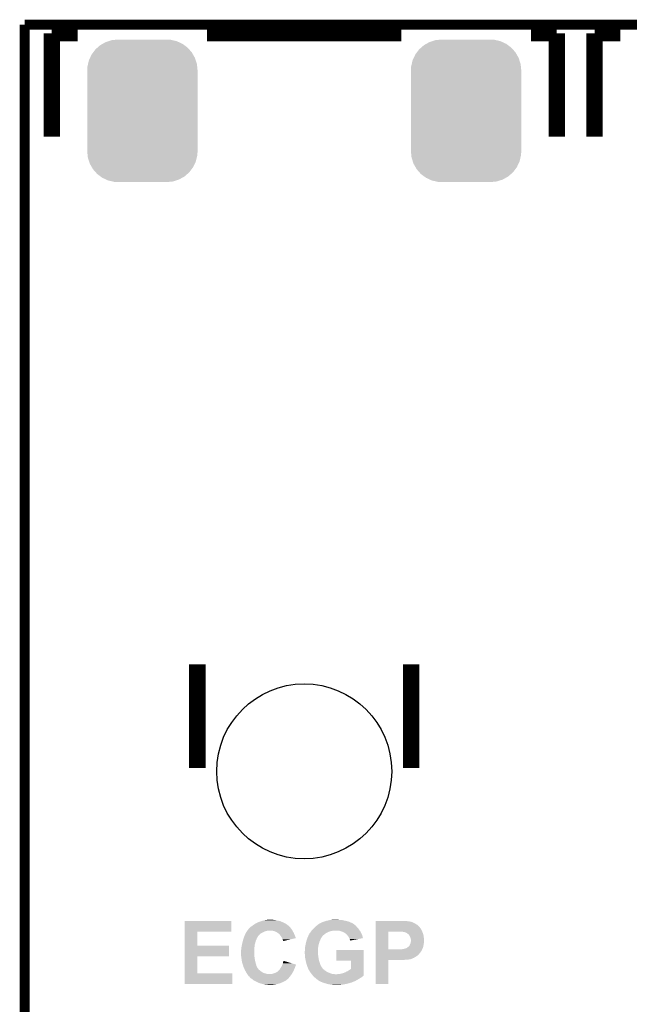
# Model space of a CAD drawing. Extents: x -1.3 to 24.2, y -3.9 to 56.
# Tile 43 of 45: x -1.3 to 8.1, y 40.8 to 56. Entities that reach past the tile are written whole.
import ezdxf

# ---------------------------------------------------------------- set-up
doc = ezdxf.new("R2010")
doc.units = 0
doc.layers.get('0').update_dxf_attribs({"linetype": 'CONTINUOUS'})
for name, color, linetype in [('LIFE_METRICS_CLICK_V101_GKO', 9, 'CONTINUOUS'), ('LIFE_METRICS_CLICK_V101_GTO', 11, 'CONTINUOUS'), ('LIFE_METRICS_CLICK_V101_GTS', 8, 'CONTINUOUS')]:
    doc.layers.add(name, color=color, linetype=linetype)

# ---------------------------------------------------------------- blocks, each defined once
blk = doc.blocks.new('CUSTOM_68')
for points in [[(-0.566036, 1.061498), (-0.522692, 1.075254), (0.560308, 1.061498), (0.530642, 1.075254)], [(-0.522692, 1.075254), (-0.472394, 1.091216), (0.530642, 1.075254), (0.461714, 1.091216)], [(-0.472394, 1.091216), (-0.411, 1.097418), (0.461714, 1.091216), (0.434932, 1.097418)], [(-0.411, 1.097418), (-0.37465, 1.10109), (0.434932, 1.097418), (0.37465, 1.10109)], [(-0.760532, 0.90154), (-0.725406, 0.948372), (0.76354, 0.90154), (0.722194, 0.948372)], [(-0.725406, 0.948372), (-0.694872, 0.975186), (0.722194, 0.948372), (0.698518, 0.975186)], [(-0.694872, 0.975186), (-0.651586, 1.013198), (0.698518, 0.975186), (0.647556, 1.013198)], [(-0.651586, 1.013198), (-0.614876, 1.033924), (0.647556, 1.013198), (0.619768, 1.033924)], [(-0.614876, 1.033924), (-0.566036, 1.061498), (0.619768, 1.033924), (0.560308, 1.061498)], [(-0.839564, 0.722558), (-0.825922, 0.780762), (0.842036, 0.722558), (0.823392, 0.780762)], [(-0.825922, 0.780762), (-0.809412, 0.816118), (0.823392, 0.780762), (0.812066, 0.816118)], [(-0.809412, 0.816118), (-0.784354, 0.869778), (0.812066, 0.816118), (0.781584, 0.869778)], [(-0.784354, 0.869778), (-0.760532, 0.90154), (0.781584, 0.869778), (0.76354, 0.90154)], [(-0.85217, 0.62484), (-0.84834, 0.685112), (0.85217, 0.62484), (0.84592, 0.685112)], [(-0.85217, -0.62484), (-0.85217, 0.62484), (0.85217, -0.62484), (0.85217, 0.62484)], [(-0.84834, 0.685112), (-0.839564, 0.722558), (0.84592, 0.685112), (0.842036, 0.722558)], [(-0.845918, -0.685112), (-0.85217, -0.62484), (0.84834, -0.685112), (0.85217, -0.62484)], [(-0.842036, -0.722558), (-0.845918, -0.685112), (0.839562, -0.722558), (0.84834, -0.685112)], [(-0.82339, -0.780762), (-0.842036, -0.722558), (0.825922, -0.780762), (0.839562, -0.722558)], [(-0.812066, -0.816118), (-0.82339, -0.780762), (0.80941, -0.816118), (0.825922, -0.780762)], [(-0.781582, -0.869778), (-0.812066, -0.816118), (0.784354, -0.869778), (0.80941, -0.816118)], [(-0.76354, -0.90154), (-0.781582, -0.869778), (0.76053, -0.90154), (0.784354, -0.869778)], [(-0.722192, -0.948372), (-0.76354, -0.90154), (0.725406, -0.948372), (0.76053, -0.90154)], [(-0.698518, -0.975186), (-0.722192, -0.948372), (0.69487, -0.975186), (0.725406, -0.948372)], [(-0.647554, -1.013198), (-0.698518, -0.975186), (0.651586, -1.013198), (0.69487, -0.975186)], [(-0.619768, -1.033924), (-0.647554, -1.013198), (0.614874, -1.033924), (0.651586, -1.013198)], [(-0.560306, -1.061498), (-0.619768, -1.033924), (0.566036, -1.061498), (0.614874, -1.033924)], [(-0.530642, -1.075254), (-0.560306, -1.061498), (0.52269, -1.075254), (0.566036, -1.061498)], [(-0.461712, -1.091216), (-0.530642, -1.075254), (0.472394, -1.091216), (0.52269, -1.075254)], [(-0.434932, -1.097418), (-0.461712, -1.091216), (0.410998, -1.097418), (0.472394, -1.091216)], [(-0.37465, -1.10109), (-0.434932, -1.097418), (0.37465, -1.10109), (0.410998, -1.097418)]]:
    blk.add_solid(points)
blk = doc.blocks.new('ROUND_69')
blk.add_circle((0, 0), 1.351)

msp = doc.modelspace()

# ---------------------------------------------------------------- linework, layer by layer
at = {"layer": 'LIFE_METRICS_CLICK_V101_GKO', "const_width": 0.1524}
for points in [[(-1.27, 55.88), (24.13, 55.88)], [(-1.27, -3.81), (-1.27, 55.88)]]:
    msp.add_lwpolyline(points, dxfattribs=at)
at = {"layer": 'LIFE_METRICS_CLICK_V101_GTO', "const_width": 0.254}
for points in [[(-0.8509, 55.74792), (-0.45212, 55.74792)], [(-0.8509, 54.14772), (-0.8509, 55.74792)], [(1.54686, 55.74792), (4.54914, 55.74792)], [(6.54812, 55.74792), (6.9469, 55.74792)], [(6.9469, 54.14772), (6.9469, 55.74792)], [(7.5311, 55.74792), (7.92988, 55.74792)], [(7.5311, 54.14772), (7.5311, 55.74792)], [(1.397, 44.3992), (1.397, 45.9994)], [(4.699, 44.3992), (4.699, 45.9994)]]:
    msp.add_lwpolyline(points, dxfattribs=at)
at = {"layer": 'LIFE_METRICS_CLICK_V101_GTO'}
for points in [[(1.198898, 41.87444), (1.1989, 42.039518), (1.920218, 41.87444), (1.92024, 42.039518)], [(1.1989, 42.039518), (1.198902, 42.03954), (1.92024, 42.039518), (1.198902, 42.03954)], [(2.2479, 41.96588), (2.255012, 41.97096), (2.80235, 41.96588), (2.796542, 41.97096)], [(2.255012, 41.97096), (2.26568, 41.97858), (2.796542, 41.97096), (2.785656, 41.97858)], [(2.26568, 41.97858), (2.281938, 41.98874), (2.785656, 41.97858), (2.771138, 41.98874)], [(2.281938, 41.98874), (2.286, 41.991278), (2.771138, 41.98874), (2.767078, 41.991278)], [(2.286, 41.991278), (2.30429, 42.00144), (2.767078, 41.991278), (2.750818, 42.00144)], [(2.30429, 42.00144), (2.32715, 42.01414), (2.750818, 42.00144), (2.72542, 42.01414)], [(2.32715, 42.01414), (2.331722, 42.01668), (2.72542, 42.01414), (2.71907, 42.01668)], [(2.331722, 42.01668), (2.352674, 42.0243), (2.71907, 42.01668), (2.70002, 42.0243)], [(2.352674, 42.0243), (2.35966, 42.02684), (2.70002, 42.0243), (2.694306, 42.02684)], [(2.35966, 42.02684), (2.382518, 42.034458), (2.694306, 42.02684), (2.677162, 42.034458)], [(2.382518, 42.034458), (2.39014, 42.036998), (2.677162, 42.034458), (2.664466, 42.036998)], [(2.39014, 42.036998), (2.400304, 42.03954), (2.664466, 42.036998), (2.65176, 42.03954)], [(2.400304, 42.03954), (2.42062, 42.04462), (2.65176, 42.03954), (2.6289, 42.04462)], [(2.42062, 42.04462), (2.442632, 42.0497), (2.6289, 42.04462), (2.60858, 42.0497)], [(2.442632, 42.0497), (2.45364, 42.05224), (2.60858, 42.0497), (2.58826, 42.05224)], [(2.45364, 42.05224), (2.489202, 42.05732), (2.58826, 42.05224), (2.557778, 42.05732)], [(3.234686, 41.960798), (3.243576, 41.968418), (3.8481, 41.960798), (3.840482, 41.968418)], [(3.243576, 41.968418), (3.249506, 41.9735), (3.840482, 41.968418), (3.83286, 41.9735)], [(3.249506, 41.9735), (3.261356, 41.983658), (3.83286, 41.9735), (3.822702, 41.983658)], [(3.261356, 41.983658), (3.261362, 41.983662), (3.822702, 41.983658), (3.822696, 41.983662)], [(3.261362, 41.983662), (3.30454, 42.009058), (3.822696, 41.983662), (3.782062, 42.009058)], [(3.30454, 42.009058), (3.304544, 42.00906), (3.782062, 42.009058), (3.782058, 42.00906)], [(3.304544, 42.00906), (3.307086, 42.009066), (3.782058, 42.00906), (3.78204, 42.009066)], [(3.307086, 42.009066), (3.309624, 42.011602), (3.78204, 42.009066), (3.774432, 42.011602)], [(3.309624, 42.011602), (3.314702, 42.01414), (3.774432, 42.011602), (3.76682, 42.01414)], [(3.314702, 42.01414), (3.32232, 42.01668), (3.76682, 42.01414), (3.7592, 42.01668)], [(3.32232, 42.01668), (3.332482, 42.021762), (3.7592, 42.01668), (3.747768, 42.021762)], [(3.332482, 42.021762), (3.342642, 42.024302), (3.747768, 42.021762), (3.742054, 42.024302)], [(3.342642, 42.024302), (3.348986, 42.02684), (3.742054, 42.024302), (3.736342, 42.02684)], [(3.348986, 42.02684), (3.355338, 42.02938), (3.736342, 42.02684), (3.72669, 42.02938)], [(3.355338, 42.02938), (3.385822, 42.03954), (3.72669, 42.02938), (3.68808, 42.03954)], [(3.385822, 42.03954), (3.4036, 42.04208), (3.68808, 42.03954), (3.67665, 42.04208)], [(3.4036, 42.04208), (3.43408, 42.0497), (3.67665, 42.04208), (3.642358, 42.0497)], [(3.43408, 42.0497), (3.444242, 42.05224), (3.642358, 42.0497), (3.62204, 42.05224)], [(3.444242, 42.05224), (3.465832, 42.05478), (3.62204, 42.05224), (3.60172, 42.05478)], [(3.465832, 42.05478), (3.487422, 42.05732), (3.583942, 42.05478), (3.568698, 42.05732)], [(4.15038, 42.037), (4.150382, 42.03954), (4.60248, 42.037), (4.56184, 42.03954)], [(4.15038, 42.03446), (4.15038, 42.037), (4.64058, 42.03446), (4.60248, 42.037)], [(4.15038, 42.02938), (4.15038, 42.03446), (4.676138, 42.02938), (4.64058, 42.03446)], [(4.15038, 42.0243), (4.15038, 42.02938), (4.701542, 42.0243), (4.676138, 42.02938)], [(4.15038, 42.024298), (4.15038, 42.0243), (4.704084, 42.024298), (4.701542, 42.0243)], [(4.15038, 42.02176), (4.15038, 42.024298), (4.709164, 42.02176), (4.704084, 42.024298)], [(4.15038, 42.021758), (4.15038, 42.02176), (4.714244, 42.021758), (4.709164, 42.02176)], [(4.15038, 42.00398), (4.15038, 42.021758), (4.749798, 42.00398), (4.714244, 42.021758)], [(4.15038, 41.99128), (4.15038, 42.00398), (4.77012, 41.99128), (4.749798, 42.00398)], [(4.15038, 41.976038), (4.15038, 41.99128), (4.795522, 41.976038), (4.77012, 41.99128)], [(4.15038, 41.95318), (4.15038, 41.976038), (4.81838, 41.95318), (4.795522, 41.976038)], [(1.198892, 41.65854), (1.198898, 41.874418), (1.394482, 41.65854), (1.39446, 41.874418)], [(1.198898, 41.874418), (1.198898, 41.87444), (1.39446, 41.874418), (1.920218, 41.87444)], [(2.127038, 41.810942), (2.133386, 41.82618), (2.341882, 41.810942), (2.35458, 41.82618)], [(2.133386, 41.82618), (2.138678, 41.838878), (2.35458, 41.82618), (2.367278, 41.838878)], [(2.138678, 41.838878), (2.13868, 41.838882), (2.367278, 41.838878), (2.367284, 41.838882)], [(2.13868, 41.838882), (2.144604, 41.849038), (2.367284, 41.838882), (2.382518, 41.849038)], [(2.144604, 41.849038), (2.15646, 41.86936), (2.382518, 41.849038), (2.42316, 41.86936)], [(2.15646, 41.86936), (2.158076, 41.8719), (2.42316, 41.86936), (2.42824, 41.8719)], [(2.158076, 41.8719), (2.16454, 41.882058), (2.42824, 41.8719), (2.45618, 41.882058)], [(2.16454, 41.882058), (2.167774, 41.88714), (2.45618, 41.882058), (2.479038, 41.88714)], [(2.167774, 41.88714), (2.16939, 41.88968), (2.489198, 41.88714), (2.499358, 41.88968)], [(2.16939, 41.88968), (2.174242, 41.897302), (2.86563, 41.88968), (2.861056, 41.897302)], [(2.174242, 41.897302), (2.183382, 41.907458), (2.861056, 41.897302), (2.854962, 41.907458)], [(2.183382, 41.907458), (2.1971, 41.9227), (2.854962, 41.907458), (2.841898, 41.9227)], [(2.1971, 41.9227), (2.19964, 41.92524), (2.841898, 41.9227), (2.83972, 41.92524)], [(2.19964, 41.92524), (2.209796, 41.935396), (2.83972, 41.92524), (2.834642, 41.935396)], [(2.209796, 41.935396), (2.219962, 41.945562), (2.834642, 41.935396), (2.824478, 41.945562)], [(2.219962, 41.945562), (2.228416, 41.950634), (2.824478, 41.945562), (2.819406, 41.950634)], [(2.228416, 41.950634), (2.232622, 41.953158), (2.819406, 41.950634), (2.8194, 41.953158)], [(2.232622, 41.953158), (2.23266, 41.95318), (2.8194, 41.953158), (2.816866, 41.95318)], [(2.23266, 41.95318), (2.2479, 41.96588), (2.816866, 41.95318), (2.80235, 41.96588)], [(2.570478, 41.8846), (2.545078, 41.88968), (2.868678, 41.8846), (2.86563, 41.88968)], [(2.5781, 41.88206), (2.570478, 41.8846), (2.8702, 41.88206), (2.868678, 41.8846)], [(2.59334, 41.87698), (2.5781, 41.88206), (2.872936, 41.87698), (2.8702, 41.88206)], [(2.61366, 41.86936), (2.59334, 41.87698), (2.87704, 41.86936), (2.872936, 41.87698)], [(2.6289, 41.8592), (2.61366, 41.86936), (2.88251, 41.8592), (2.87704, 41.86936)], [(2.63906, 41.85158), (2.6289, 41.8592), (2.886614, 41.85158), (2.88251, 41.8592)], [(2.642868, 41.849042), (2.63906, 41.85158), (2.88798, 41.849042), (2.886614, 41.85158)], [(2.646674, 41.846504), (2.642868, 41.849042), (2.889068, 41.846504), (2.88798, 41.849042)], [(2.649214, 41.8465), (2.646674, 41.846504), (2.88907, 41.8465), (2.889068, 41.846504)], [(2.667002, 41.82872), (2.649214, 41.8465), (2.89669, 41.82872), (2.88907, 41.8465)], [(2.680338, 41.81348), (2.667002, 41.82872), (2.90322, 41.81348), (2.89669, 41.82872)], [(3.111222, 41.808392), (3.116874, 41.8211), (3.33248, 41.808392), (3.34772, 41.8211)], [(3.116874, 41.8211), (3.119134, 41.82618), (3.34772, 41.8211), (3.353646, 41.82618)], [(3.119134, 41.82618), (3.12166, 41.826202), (3.353646, 41.82618), (3.35367, 41.826202)], [(3.12166, 41.826202), (3.121666, 41.831266), (3.35367, 41.826202), (3.359578, 41.831266)], [(3.121666, 41.831266), (3.126736, 41.83634), (3.359578, 41.831266), (3.365498, 41.83634)], [(3.126736, 41.83634), (3.126742, 41.836346), (3.365498, 41.83634), (3.365506, 41.836346)], [(3.126742, 41.836346), (3.12928, 41.8465), (3.365506, 41.836346), (3.38074, 41.8465)], [(3.12928, 41.8465), (3.129282, 41.846504), (3.38074, 41.8465), (3.380746, 41.846504)], [(3.129282, 41.846504), (3.136902, 41.85666), (3.380746, 41.846504), (3.398518, 41.85666)], [(3.136902, 41.85666), (3.14452, 41.86428), (3.398518, 41.85666), (3.4163, 41.86428)], [(3.14452, 41.86428), (3.147062, 41.866822), (3.4163, 41.86428), (3.421384, 41.866822)], [(3.147062, 41.866822), (3.150106, 41.8719), (3.421384, 41.866822), (3.43154, 41.8719)], [(3.150106, 41.8719), (3.154678, 41.87952), (3.43154, 41.8719), (3.456302, 41.87952)], [(3.154678, 41.87952), (3.15637, 41.88206), (3.456302, 41.87952), (3.464558, 41.88206)], [(3.15637, 41.88206), (3.159758, 41.88714), (3.464558, 41.88206), (3.495038, 41.88714)], [(3.159758, 41.88714), (3.161452, 41.88968), (3.507738, 41.88714), (3.517898, 41.88968)], [(3.161452, 41.88968), (3.164842, 41.894762), (3.90525, 41.88968), (3.901016, 41.894762)], [(3.164842, 41.894762), (3.16738, 41.8973), (3.901016, 41.894762), (3.8989, 41.8973)], [(3.16738, 41.8973), (3.19786, 41.92778), (3.8989, 41.8973), (3.87858, 41.92778)], [(3.19786, 41.92778), (3.20802, 41.93794), (3.87858, 41.92778), (3.868422, 41.93794)], [(3.20802, 41.93794), (3.222836, 41.95064), (3.868422, 41.93794), (3.855722, 41.95064)], [(3.222836, 41.95064), (3.234686, 41.960798), (3.855722, 41.95064), (3.8481, 41.960798)], [(3.596642, 41.8846), (3.571238, 41.88968), (3.909484, 41.8846), (3.90525, 41.88968)], [(3.605122, 41.882056), (3.596642, 41.8846), (3.911602, 41.882056), (3.909484, 41.8846)], [(3.622042, 41.87698), (3.605122, 41.882056), (3.914142, 41.87698), (3.911602, 41.882056)], [(3.64236, 41.86936), (3.622042, 41.87698), (3.917952, 41.86936), (3.914142, 41.87698)], [(3.6576, 41.86174), (3.64236, 41.86936), (3.921762, 41.86174), (3.917952, 41.86936)], [(3.670296, 41.85666), (3.6576, 41.86174), (3.924302, 41.85666), (3.921762, 41.86174)], [(3.677914, 41.849046), (3.670296, 41.85666), (3.928108, 41.849046), (3.924302, 41.85666)], [(3.680454, 41.84904), (3.677914, 41.849046), (3.928112, 41.84904), (3.928108, 41.849046)], [(3.70078, 41.831262), (3.680454, 41.84904), (3.937, 41.831262), (3.928112, 41.84904)], [(3.709492, 41.821098), (3.70078, 41.831262), (3.942082, 41.821098), (3.937, 41.831262)], [(3.73126, 41.7957), (3.709492, 41.821098), (3.9497, 41.7957), (3.942082, 41.821098)], [(4.150372, 41.597602), (4.150378, 41.87442), (4.34848, 41.597602), (4.348482, 41.87442)], [(4.150378, 41.92778), (4.15038, 41.95318), (4.84124, 41.92778), (4.81838, 41.95318)], [(4.150378, 41.922696), (4.150378, 41.92778), (4.84632, 41.922696), (4.84124, 41.92778)], [(4.150378, 41.915076), (4.150378, 41.922696), (4.848862, 41.915076), (4.84632, 41.922696)], [(4.150378, 41.899838), (4.150378, 41.915076), (4.85902, 41.899838), (4.848862, 41.915076)], [(4.150378, 41.88968), (4.150378, 41.899838), (4.8641, 41.88968), (4.85902, 41.899838)], [(4.150378, 41.87698), (4.150378, 41.88968), (4.86918, 41.87698), (4.8641, 41.88968)], [(4.150378, 41.87444), (4.150378, 41.87698), (4.870104, 41.87444), (4.86918, 41.87698)], [(4.150378, 41.87442), (4.150378, 41.87444), (4.348482, 41.87442), (4.4958, 41.87444)], [(4.533902, 41.8719), (4.521202, 41.87444), (4.871028, 41.8719), (4.870104, 41.87444)], [(4.577082, 41.86936), (4.566922, 41.8719), (4.871952, 41.86936), (4.871028, 41.8719)], [(4.584702, 41.869358), (4.577082, 41.86936), (4.871952, 41.869358), (4.871952, 41.86936)], [(4.61518, 41.8592), (4.584702, 41.869358), (4.875646, 41.8592), (4.871952, 41.869358)], [(4.63042, 41.851578), (4.61518, 41.8592), (4.878418, 41.851578), (4.875646, 41.8592)], [(4.633806, 41.84904), (4.63042, 41.851578), (4.87934, 41.84904), (4.878418, 41.851578)], [(4.65074, 41.83634), (4.633806, 41.84904), (4.883574, 41.83634), (4.87934, 41.84904)], [(4.658362, 41.831254), (4.65074, 41.83634), (4.88527, 41.831254), (4.883574, 41.83634)], [(4.660902, 41.82618), (4.658362, 41.831254), (4.88696, 41.82618), (4.88527, 41.831254)], [(4.663442, 41.823638), (4.660902, 41.82618), (4.887808, 41.823638), (4.88696, 41.82618)], [(4.667506, 41.818558), (4.663442, 41.823638), (4.8895, 41.818558), (4.887808, 41.823638)], [(4.673602, 41.810938), (4.667506, 41.818558), (4.890518, 41.810938), (4.8895, 41.818558)], [(2.0828, 41.65346), (2.085762, 41.671238), (2.281682, 41.65346), (2.28346, 41.671238)], [(2.085762, 41.671238), (2.08788, 41.68394), (2.28346, 41.671238), (2.287692, 41.68394)], [(2.08788, 41.68394), (2.09042, 41.6941), (2.287692, 41.68394), (2.291078, 41.6941)], [(2.09042, 41.6941), (2.096134, 41.716962), (2.291078, 41.6941), (2.29616, 41.716962)], [(2.096134, 41.716962), (2.100578, 41.734738), (2.29616, 41.716962), (2.301238, 41.734738)], [(2.100578, 41.734738), (2.10312, 41.744898), (2.301238, 41.734738), (2.306318, 41.744898)], [(2.10312, 41.744898), (2.104812, 41.74998), (2.306318, 41.744898), (2.30886, 41.74998)], [(2.104812, 41.74998), (2.109894, 41.765222), (2.30886, 41.74998), (2.31394, 41.765222)], [(2.109894, 41.765222), (2.11328, 41.77538), (2.31394, 41.765222), (2.318002, 41.77538)], [(2.11328, 41.77538), (2.114256, 41.77792), (2.318002, 41.77538), (2.31902, 41.77792)], [(2.114256, 41.77792), (2.118164, 41.78808), (2.31902, 41.77792), (2.32664, 41.78808)], [(2.118164, 41.78808), (2.121092, 41.795696), (2.32664, 41.78808), (2.331718, 41.795696)], [(2.121092, 41.795696), (2.124024, 41.803316), (2.331718, 41.795696), (2.33426, 41.803316)], [(2.124024, 41.803316), (2.12598, 41.8084), (2.33426, 41.803316), (2.33934, 41.8084)], [(2.12598, 41.8084), (2.127038, 41.810942), (2.33934, 41.8084), (2.341882, 41.810942)], [(2.68478, 41.808402), (2.680338, 41.81348), (2.905122, 41.808402), (2.90322, 41.81348)], [(2.69748, 41.78808), (2.68478, 41.808402), (2.91273, 41.78808), (2.905122, 41.808402)], [(2.706194, 41.772834), (2.69748, 41.78808), (2.918436, 41.772834), (2.91273, 41.78808)], [(2.70764, 41.770302), (2.706194, 41.772834), (2.907596, 41.770302), (2.918436, 41.772834)], [(2.715258, 41.752522), (2.70764, 41.770302), (2.83149, 41.752522), (2.907596, 41.770302)], [(2.717798, 41.739824), (2.715258, 41.752522), (2.777138, 41.739824), (2.83149, 41.752522)], [(2.722874, 41.734746), (2.717798, 41.739824), (2.755402, 41.734746), (2.777138, 41.739824)], [(2.72288, 41.727148), (2.722874, 41.734746), (2.72288, 41.727148), (2.755402, 41.734746)], [(3.06324, 41.64584), (3.067722, 41.671238), (3.26644, 41.64584), (3.26898, 41.671238)], [(3.067722, 41.671238), (3.07086, 41.68902), (3.26898, 41.671238), (3.275646, 41.68902)], [(3.07086, 41.68902), (3.071564, 41.691558), (3.275646, 41.68902), (3.276598, 41.691558)], [(3.071564, 41.691558), (3.077208, 41.711878), (3.276598, 41.691558), (3.28168, 41.711878)], [(3.077208, 41.711878), (3.08356, 41.73474), (3.28168, 41.711878), (3.291476, 41.73474)], [(3.08356, 41.73474), (3.087792, 41.74744), (3.291476, 41.73474), (3.29692, 41.74744)], [(3.087792, 41.74744), (3.092026, 41.760142), (3.29692, 41.74744), (3.302, 41.760142)], [(3.092026, 41.760142), (3.096258, 41.772838), (3.302, 41.760142), (3.309618, 41.772838)], [(3.096258, 41.772838), (3.0988, 41.780458), (3.309618, 41.772838), (3.31533, 41.780458)], [(3.0988, 41.780458), (3.09993, 41.783), (3.31533, 41.780458), (3.317238, 41.783)], [(3.09993, 41.783), (3.104446, 41.793156), (3.317238, 41.783), (3.322318, 41.793156)], [(3.104446, 41.793156), (3.106708, 41.79824), (3.322318, 41.793156), (3.327398, 41.79824)], [(3.106708, 41.79824), (3.108964, 41.803316), (3.327398, 41.79824), (3.329938, 41.803316)], [(3.108964, 41.803316), (3.110094, 41.805854), (3.329938, 41.803316), (3.332474, 41.805854)], [(3.110094, 41.805854), (3.111222, 41.808392), (3.332474, 41.805854), (3.33248, 41.808392)], [(3.742692, 41.772836), (3.73126, 41.7957), (3.954758, 41.772836), (3.9497, 41.7957)], [(3.74904, 41.76014), (3.742692, 41.772836), (3.88954, 41.76014), (3.954758, 41.772836)], [(3.75412, 41.74744), (3.74904, 41.76014), (3.824302, 41.74744), (3.88954, 41.76014)], [(3.75666, 41.739824), (3.75412, 41.74744), (3.78518, 41.739824), (3.824302, 41.74744)], [(3.759194, 41.737286), (3.75666, 41.739824), (3.772144, 41.737286), (3.78518, 41.739824)], [(3.7592, 41.734766), (3.759194, 41.737286), (3.7592, 41.734766), (3.772144, 41.737286)], [(4.6736, 41.661076), (4.68376, 41.6814), (4.88899, 41.661076), (4.893054, 41.6814)], [(4.68122, 41.795698), (4.673602, 41.810938), (4.89255, 41.795698), (4.890518, 41.810938)], [(4.6863, 41.78046), (4.68122, 41.795698), (4.89458, 41.78046), (4.89255, 41.795698)], [(4.68376, 41.6814), (4.686808, 41.689022), (4.893054, 41.6814), (4.89458, 41.689022)], [(4.69138, 41.767758), (4.6863, 41.78046), (4.895374, 41.767758), (4.89458, 41.78046)], [(4.686808, 41.689022), (4.688838, 41.694098), (4.89458, 41.689022), (4.895304, 41.694098)], [(4.688838, 41.694098), (4.691378, 41.7068), (4.895304, 41.694098), (4.89712, 41.7068)], [(4.691378, 41.7068), (4.69392, 41.7195), (4.89712, 41.7068), (4.89712, 41.7195)], [(4.69392, 41.75506), (4.69138, 41.767758), (4.896168, 41.75506), (4.895374, 41.767758)], [(4.69646, 41.744898), (4.69392, 41.75506), (4.896804, 41.744898), (4.896168, 41.75506)], [(4.69392, 41.7195), (4.69646, 41.734738), (4.89712, 41.7195), (4.89712, 41.734738)], [(4.69646, 41.739822), (4.69646, 41.744898), (4.89712, 41.739822), (4.896804, 41.744898)], [(4.69646, 41.734738), (4.69646, 41.739822), (4.89712, 41.734738), (4.89712, 41.739822)], [(1.198888, 41.49344), (1.198892, 41.658518), (1.884658, 41.49344), (1.88468, 41.658518)], [(1.198892, 41.658518), (1.198892, 41.65854), (1.88468, 41.658518), (1.394482, 41.65854)], [(2.07264, 41.58488), (2.073274, 41.589962), (2.27584, 41.58488), (2.27584, 41.589962)], [(2.07264, 41.51376), (2.07264, 41.58488), (2.27584, 41.51376), (2.27584, 41.58488)], [(2.07264, 41.501062), (2.07264, 41.51376), (2.277428, 41.501062), (2.27584, 41.51376)], [(2.073274, 41.589962), (2.07518, 41.6052), (2.27584, 41.589962), (2.277108, 41.6052)], [(2.07518, 41.6052), (2.076872, 41.62044), (2.277108, 41.6052), (2.27838, 41.62044)], [(2.076872, 41.62044), (2.07772, 41.628058), (2.27838, 41.62044), (2.27914, 41.628058)], [(2.07772, 41.628058), (2.0828, 41.65346), (2.27914, 41.628058), (2.281682, 41.65346)], [(3.05562, 41.569642), (3.05816, 41.579802), (3.25928, 41.569642), (3.260204, 41.579802)], [(3.05562, 41.564562), (3.05562, 41.569642), (3.25882, 41.564562), (3.25928, 41.569642)], [(3.05562, 41.5544), (3.05562, 41.564562), (3.25882, 41.5544), (3.25882, 41.564562)], [(3.056002, 41.546778), (3.05562, 41.5544), (3.25882, 41.546778), (3.25882, 41.5544)], [(3.05651, 41.536618), (3.056002, 41.546778), (3.26136, 41.536618), (3.25882, 41.546778)], [(3.0574, 41.518838), (3.05651, 41.536618), (3.26136, 41.518838), (3.26136, 41.536618)], [(3.05816, 41.5036), (3.0574, 41.518838), (3.2639, 41.5036), (3.26136, 41.518838)], [(3.05816, 41.61028), (3.05961, 41.620438), (3.26136, 41.61028), (3.26136, 41.620438)], [(3.05816, 41.5925), (3.05816, 41.61028), (3.26136, 41.5925), (3.26136, 41.61028)], [(3.05816, 41.579802), (3.05816, 41.5925), (3.260204, 41.579802), (3.26136, 41.5925)], [(3.05961, 41.620438), (3.06324, 41.64584), (3.26136, 41.620438), (3.26644, 41.64584)], [(3.5433, 41.422342), (3.54332, 41.587398), (3.967476, 41.422342), (3.96748, 41.587398)], [(3.54332, 41.587398), (3.543322, 41.58742), (3.96748, 41.587398), (3.543322, 41.58742)], [(4.150368, 41.50614), (4.15037, 41.52138), (4.800598, 41.50614), (4.815842, 41.52138)], [(4.15037, 41.587416), (4.150372, 41.59758), (4.8641, 41.587416), (4.86918, 41.59758)], [(4.15037, 41.584874), (4.15037, 41.587416), (4.864096, 41.584874), (4.8641, 41.587416)], [(4.15037, 41.57726), (4.15037, 41.584874), (4.85902, 41.57726), (4.864096, 41.584874)], [(4.15037, 41.5671), (4.15037, 41.57726), (4.8514, 41.5671), (4.85902, 41.57726)], [(4.15037, 41.55186), (4.15037, 41.5671), (4.84124, 41.55186), (4.8514, 41.5671)], [(4.15037, 41.53916), (4.15037, 41.55186), (4.83108, 41.53916), (4.84124, 41.55186)], [(4.15037, 41.52138), (4.15037, 41.53916), (4.815842, 41.52138), (4.83108, 41.53916)], [(4.150372, 41.59758), (4.150372, 41.597602), (4.483098, 41.59758), (4.34848, 41.597602)], [(4.483098, 41.59758), (4.493258, 41.60012), (4.86918, 41.59758), (4.87045, 41.60012)], [(4.544062, 41.60012), (4.569458, 41.60266), (4.87045, 41.60012), (4.87172, 41.60266)], [(4.569458, 41.60266), (4.592318, 41.60774), (4.87172, 41.60266), (4.87426, 41.60774)], [(4.602476, 41.60774), (4.610094, 41.612816), (4.87426, 41.60774), (4.876798, 41.612816)], [(4.610094, 41.612816), (4.612636, 41.61282), (4.876798, 41.612816), (4.8768, 41.61282)], [(4.612636, 41.61282), (4.61772, 41.61536), (4.8768, 41.61282), (4.877562, 41.61536)], [(4.61772, 41.61536), (4.62534, 41.6179), (4.877562, 41.61536), (4.878324, 41.6179)], [(4.62534, 41.6179), (4.63296, 41.62298), (4.878324, 41.6179), (4.879848, 41.62298)], [(4.63296, 41.62298), (4.653278, 41.63822), (4.879848, 41.62298), (4.88442, 41.63822)], [(4.653278, 41.63822), (4.673594, 41.658534), (4.88442, 41.63822), (4.888482, 41.658534)], [(4.673594, 41.658534), (4.6736, 41.661076), (4.888482, 41.658534), (4.88899, 41.661076)], [(1.198882, 41.22928), (1.198888, 41.493418), (1.394482, 41.22928), (1.39446, 41.493418)], [(1.198888, 41.493418), (1.198888, 41.49344), (1.39446, 41.493418), (1.884658, 41.49344)], [(2.073658, 41.49344), (2.07264, 41.501062), (2.27838, 41.49344), (2.277428, 41.501062)], [(2.076028, 41.47566), (2.073658, 41.49344), (2.28092, 41.47566), (2.27838, 41.49344)], [(2.078738, 41.45534), (2.076028, 41.47566), (2.28346, 41.45534), (2.28092, 41.47566)], [(2.0828, 41.42486), (2.078738, 41.45534), (2.28884, 41.42486), (2.28346, 41.45534)], [(2.085524, 41.412158), (2.0828, 41.42486), (2.29108, 41.412158), (2.28884, 41.42486)], [(2.09042, 41.389302), (2.085524, 41.412158), (2.297804, 41.389302), (2.29108, 41.412158)], [(2.097194, 41.368982), (2.09042, 41.389302), (2.30378, 41.368982), (2.297804, 41.389302)], [(2.10058, 41.35882), (2.097194, 41.368982), (2.306038, 41.35882), (2.30378, 41.368982)], [(2.707052, 41.356278), (2.709006, 41.361356), (2.91846, 41.356278), (2.920998, 41.361356)], [(2.709006, 41.361356), (2.709978, 41.363884), (2.920998, 41.361356), (2.921, 41.363884)], [(2.709978, 41.363884), (2.7178, 41.38422), (2.921, 41.363884), (2.853822, 41.38422)], [(2.7178, 41.38422), (2.727982, 41.422314), (2.853822, 41.38422), (2.727982, 41.422314)], [(3.060032, 41.48582), (3.05816, 41.5036), (3.26644, 41.48582), (3.2639, 41.5036)], [(3.062172, 41.4655), (3.060032, 41.48582), (3.26898, 41.4655), (3.26644, 41.48582)], [(3.06324, 41.455342), (3.062172, 41.4655), (3.270774, 41.455342), (3.26898, 41.4655)], [(3.07101, 41.42232), (3.06324, 41.455342), (3.276602, 41.42232), (3.270774, 41.455342)], [(3.0734, 41.41216), (3.07101, 41.42232), (3.280188, 41.41216), (3.276602, 41.42232)], [(3.07848, 41.389298), (3.0734, 41.41216), (3.288256, 41.389298), (3.280188, 41.41216)], [(3.081384, 41.37914), (3.07848, 41.389298), (3.29184, 41.37914), (3.288256, 41.389298)], [(3.08356, 41.37152), (3.081384, 41.37914), (3.294698, 41.37152), (3.29184, 41.37914)], [(3.087794, 41.35882), (3.08356, 41.37152), (3.29946, 41.35882), (3.294698, 41.37152)], [(3.769338, 41.42232), (3.5433, 41.422342), (3.967476, 41.42232), (3.967476, 41.422342)], [(3.76936, 41.29787), (3.769338, 41.42232), (3.967474, 41.29787), (3.967476, 41.42232)], [(4.15036, 41.064202), (4.150368, 41.432458), (4.348458, 41.064202), (4.34848, 41.432458)], [(4.150368, 41.4909), (4.150368, 41.50614), (4.780276, 41.4909), (4.800598, 41.50614)], [(4.150368, 41.490894), (4.150368, 41.4909), (4.777734, 41.490894), (4.780276, 41.4909)], [(4.150368, 41.485818), (4.150368, 41.490894), (4.772656, 41.485818), (4.777734, 41.490894)], [(4.150368, 41.48074), (4.150368, 41.485818), (4.762502, 41.48074), (4.772656, 41.485818)], [(4.150368, 41.47312), (4.150368, 41.48074), (4.7498, 41.47312), (4.762502, 41.48074)], [(4.150368, 41.4655), (4.150368, 41.47312), (4.73456, 41.4655), (4.7498, 41.47312)], [(4.150368, 41.45026), (4.150368, 41.4655), (4.698998, 41.45026), (4.73456, 41.4655)], [(4.150368, 41.44518), (4.150368, 41.45026), (4.678678, 41.44518), (4.698998, 41.45026)], [(4.150368, 41.445178), (4.150368, 41.44518), (4.665976, 41.445178), (4.678678, 41.44518)], [(4.150368, 41.442638), (4.150368, 41.445178), (4.660898, 41.442638), (4.665976, 41.445178)], [(4.150368, 41.4401), (4.150368, 41.442638), (4.650738, 41.4401), (4.660898, 41.442638)], [(4.150368, 41.43756), (4.150368, 41.4401), (4.615178, 41.43756), (4.627878, 41.4401)], [(4.150368, 41.43502), (4.150368, 41.43756), (4.582158, 41.43502), (4.59994, 41.43756)], [(4.150368, 41.43248), (4.150368, 41.43502), (4.523738, 41.43248), (4.54406, 41.43502)], [(4.150368, 41.432458), (4.150368, 41.43248), (4.34848, 41.432458), (4.523738, 41.43248)], [(1.19888, 41.064202), (1.198882, 41.229258), (1.937998, 41.064202), (1.93802, 41.229258)], [(1.198882, 41.229258), (1.198882, 41.22928), (1.93802, 41.229258), (1.394482, 41.22928)], [(2.104488, 41.346118), (2.10058, 41.35882), (2.30886, 41.346118), (2.306038, 41.35882)], [(2.110738, 41.325802), (2.104488, 41.346118), (2.31902, 41.325802), (2.30886, 41.346118)], [(2.11963, 41.308022), (2.110738, 41.325802), (2.32918, 41.308022), (2.31902, 41.325802)], [(2.12344, 41.3004), (2.11963, 41.308022), (2.335532, 41.3004), (2.32918, 41.308022)], [(2.126488, 41.292782), (2.12344, 41.3004), (2.341878, 41.292782), (2.335532, 41.3004)], [(2.127506, 41.290236), (2.126488, 41.292782), (2.344422, 41.290236), (2.341878, 41.292782)], [(2.129536, 41.28516), (2.127506, 41.290236), (2.346964, 41.28516), (2.344422, 41.290236)], [(2.131568, 41.28008), (2.129536, 41.28516), (2.35458, 41.28008), (2.346964, 41.28516)], [(2.1336, 41.275), (2.131568, 41.28008), (2.36093, 41.275), (2.35458, 41.28008)], [(2.136776, 41.26992), (2.1336, 41.275), (2.36728, 41.26992), (2.36093, 41.275)], [(2.1463, 41.25468), (2.136776, 41.26992), (2.3876, 41.25468), (2.36728, 41.26992)], [(2.1463, 41.254678), (2.1463, 41.25468), (2.387604, 41.254678), (2.3876, 41.25468)], [(2.153922, 41.23944), (2.1463, 41.254678), (2.41046, 41.23944), (2.387604, 41.254678)], [(2.15646, 41.234362), (2.153922, 41.23944), (2.425694, 41.234362), (2.41046, 41.23944)], [(2.159848, 41.22928), (2.15646, 41.234362), (2.44094, 41.22928), (2.425694, 41.234362)], [(2.166622, 41.21912), (2.159848, 41.22928), (2.473962, 41.21912), (2.44094, 41.22928)], [(2.168314, 41.21658), (2.166622, 41.21912), (2.494282, 41.21658), (2.473962, 41.21912)], [(2.17678, 41.20388), (2.168314, 41.21658), (2.8448, 41.20388), (2.853266, 41.21658)], [(2.524762, 41.21658), (2.54, 41.21912), (2.853266, 41.21658), (2.85496, 41.21912)], [(2.54, 41.21912), (2.560322, 41.221662), (2.85496, 41.21912), (2.856654, 41.221662)], [(2.560322, 41.221662), (2.5781, 41.22928), (2.856654, 41.221662), (2.861732, 41.22928)], [(2.5781, 41.22928), (2.593338, 41.23436), (2.861732, 41.22928), (2.86512, 41.23436)], [(2.593338, 41.23436), (2.600958, 41.2369), (2.86512, 41.23436), (2.866474, 41.2369)], [(2.600958, 41.2369), (2.62382, 41.247062), (2.866474, 41.2369), (2.871894, 41.247062)], [(2.62382, 41.247062), (2.64668, 41.264842), (2.871894, 41.247062), (2.881376, 41.264842)], [(2.64668, 41.264842), (2.654296, 41.272458), (2.881376, 41.264842), (2.88544, 41.272458)], [(2.654296, 41.272458), (2.667002, 41.285162), (2.88544, 41.272458), (2.890202, 41.285162)], [(2.667002, 41.285162), (2.671354, 41.29278), (2.890202, 41.285162), (2.89306, 41.29278)], [(2.671354, 41.29278), (2.67716, 41.30294), (2.89306, 41.29278), (2.89814, 41.30294)], [(2.67716, 41.30294), (2.680546, 41.30802), (2.89814, 41.30294), (2.90068, 41.30802)], [(2.680546, 41.30802), (2.690706, 41.323262), (2.90068, 41.30802), (2.90576, 41.323262)], [(2.690706, 41.323262), (2.6924, 41.325802), (2.90576, 41.323262), (2.906776, 41.325802)], [(2.6924, 41.325802), (2.703828, 41.34866), (2.906776, 41.325802), (2.91592, 41.34866)], [(2.703828, 41.34866), (2.7051, 41.3512), (2.91592, 41.34866), (2.916766, 41.3512)], [(2.7051, 41.3512), (2.707052, 41.356278), (2.916766, 41.3512), (2.91846, 41.356278)], [(3.08864, 41.35628), (3.087794, 41.35882), (3.300732, 41.35628), (3.29946, 41.35882)], [(3.093718, 41.338502), (3.08864, 41.35628), (3.30962, 41.338502), (3.300732, 41.35628)], [(3.093718, 41.3385), (3.093718, 41.338502), (3.309622, 41.3385), (3.30962, 41.338502)], [(3.0988, 41.3258), (3.093718, 41.3385), (3.31756, 41.3258), (3.309622, 41.3385)], [(3.10261, 41.318182), (3.0988, 41.3258), (3.32232, 41.318182), (3.31756, 41.3258)], [(3.10388, 41.31564), (3.10261, 41.318182), (3.324138, 41.31564), (3.32232, 41.318182)], [(3.10896, 41.300402), (3.10388, 41.31564), (3.335024, 41.300402), (3.324138, 41.31564)], [(3.108962, 41.300398), (3.10896, 41.300402), (3.335026, 41.300398), (3.335024, 41.300402)], [(3.110234, 41.297854), (3.108962, 41.300398), (3.340102, 41.297854), (3.335026, 41.300398)], [(3.1115, 41.29532), (3.110234, 41.297854), (3.341372, 41.29532), (3.340102, 41.297854)], [(3.112996, 41.29278), (3.1115, 41.29532), (3.342642, 41.29278), (3.341372, 41.29532)], [(3.115984, 41.287698), (3.112996, 41.29278), (3.347724, 41.287698), (3.342642, 41.29278)], [(3.118974, 41.282616), (3.115984, 41.287698), (3.35788, 41.282616), (3.347724, 41.287698)], [(3.124948, 41.272458), (3.118974, 41.282616), (3.365504, 41.272458), (3.35788, 41.282616)], [(3.127936, 41.267378), (3.124948, 41.272458), (3.3782, 41.267378), (3.365504, 41.272458)], [(3.133912, 41.257218), (3.127936, 41.267378), (3.390902, 41.257218), (3.3782, 41.267378)], [(3.1369, 41.252138), (3.133912, 41.257218), (3.39937, 41.252138), (3.390902, 41.257218)], [(3.138714, 41.2496), (3.1369, 41.252138), (3.4036, 41.2496), (3.39937, 41.252138)], [(3.144158, 41.24198), (3.138714, 41.2496), (3.418842, 41.24198), (3.4036, 41.2496)], [(3.15323, 41.22928), (3.144158, 41.24198), (3.454398, 41.22928), (3.418842, 41.24198)], [(3.158672, 41.22166), (3.15323, 41.22928), (3.472184, 41.22166), (3.454398, 41.22928)], [(3.160486, 41.21912), (3.158672, 41.22166), (3.4925, 41.21912), (3.472184, 41.22166)], [(3.1623, 41.21658), (3.160486, 41.21912), (3.515362, 41.21658), (3.4925, 41.21912)], [(3.16445, 41.21404), (3.1623, 41.21658), (3.538222, 41.21404), (3.515362, 41.21658)], [(3.1795, 41.196254), (3.16445, 41.21404), (3.967474, 41.196254), (3.967474, 41.21404)], [(3.548382, 41.21404), (3.561082, 41.21658), (3.967474, 41.21404), (3.967474, 41.21658)], [(3.57632, 41.21658), (3.59664, 41.21912), (3.967474, 41.21658), (3.967474, 41.21912)], [(3.59664, 41.21912), (3.61696, 41.2242), (3.967474, 41.21912), (3.967474, 41.2242)], [(3.61696, 41.2242), (3.63982, 41.229282), (3.967474, 41.2242), (3.967474, 41.229282)], [(3.63982, 41.229282), (3.662682, 41.236904), (3.967474, 41.229282), (3.967474, 41.236904)], [(3.662682, 41.236904), (3.665224, 41.23944), (3.967474, 41.236904), (3.967474, 41.23944)], [(3.665224, 41.23944), (3.67284, 41.24198), (3.967474, 41.23944), (3.967474, 41.24198)], [(3.67284, 41.24198), (3.685542, 41.24706), (3.967474, 41.24198), (3.967474, 41.24706)], [(3.685542, 41.24706), (3.698242, 41.25468), (3.967474, 41.24706), (3.967474, 41.25468)], [(3.698242, 41.25468), (3.716022, 41.2623), (3.967474, 41.25468), (3.967474, 41.2623)], [(3.716022, 41.2623), (3.733802, 41.27246), (3.967474, 41.2623), (3.967474, 41.27246)], [(3.733802, 41.27246), (3.76936, 41.29787), (3.967474, 41.27246), (3.967474, 41.29787)], [(1.937998, 41.06418), (1.19888, 41.064202), (1.937998, 41.06418), (1.937998, 41.064202)], [(2.182496, 41.19626), (2.17678, 41.20388), (2.83972, 41.19626), (2.8448, 41.20388)], [(2.1844, 41.19372), (2.182496, 41.19626), (2.837688, 41.19372), (2.83972, 41.19626)], [(2.18948, 41.1861), (2.1844, 41.19372), (2.831592, 41.1861), (2.837688, 41.19372)], [(2.194554, 41.181026), (2.18948, 41.1861), (2.827532, 41.181026), (2.831592, 41.1861)], [(2.197094, 41.18102), (2.194554, 41.181026), (2.827528, 41.18102), (2.827532, 41.181026)], [(2.217676, 41.15816), (2.197094, 41.18102), (2.80924, 41.15816), (2.827528, 41.18102)], [(2.21996, 41.155622), (2.217676, 41.15816), (2.806702, 41.155622), (2.80924, 41.15816)], [(2.241732, 41.14038), (2.21996, 41.155622), (2.79146, 41.14038), (2.806702, 41.155622)], [(2.24536, 41.13784), (2.241732, 41.14038), (2.788494, 41.13784), (2.79146, 41.14038)], [(2.261238, 41.12514), (2.24536, 41.13784), (2.773674, 41.12514), (2.788494, 41.13784)], [(2.261246, 41.125134), (2.261238, 41.12514), (2.771134, 41.125134), (2.773674, 41.12514)], [(2.27076, 41.117522), (2.261246, 41.125134), (2.763522, 41.117522), (2.771134, 41.125134)], [(2.270766, 41.11752), (2.27076, 41.117522), (2.76352, 41.11752), (2.763522, 41.117522)], [(2.28194, 41.11244), (2.270766, 41.11752), (2.755898, 41.11244), (2.76352, 41.11752)], [(2.293116, 41.10736), (2.28194, 41.11244), (2.74574, 41.10736), (2.755898, 41.11244)], [(2.30429, 41.10228), (2.293116, 41.10736), (2.73304, 41.10228), (2.74574, 41.10736)], [(2.32664, 41.09212), (2.30429, 41.10228), (2.71272, 41.09212), (2.73304, 41.10228)], [(2.3368, 41.08704), (2.32664, 41.09212), (2.70256, 41.08704), (2.71272, 41.09212)], [(2.35204, 41.07942), (2.3368, 41.08704), (2.68478, 41.07942), (2.70256, 41.08704)], [(2.377442, 41.0718), (2.35204, 41.07942), (2.664458, 41.0718), (2.68478, 41.07942)], [(2.394376, 41.06672), (2.377442, 41.0718), (2.64414, 41.06672), (2.664458, 41.0718)], [(2.402842, 41.06418), (2.394376, 41.06672), (2.632714, 41.06418), (2.64414, 41.06672)], [(2.41428, 41.061638), (2.402842, 41.06418), (2.62128, 41.061638), (2.632714, 41.06418)], [(2.4257, 41.0591), (2.41428, 41.061638), (2.613662, 41.0591), (2.62128, 41.061638)], [(2.44602, 41.05402), (2.4257, 41.0591), (2.598418, 41.05402), (2.613662, 41.0591)], [(3.181646, 41.193718), (3.1795, 41.196254), (3.964936, 41.193718), (3.967474, 41.196254)], [(3.183798, 41.191174), (3.181646, 41.193718), (3.959858, 41.191174), (3.964936, 41.193718)], [(3.188092, 41.1861), (3.183798, 41.191174), (3.957316, 41.1861), (3.959858, 41.191174)], [(3.190238, 41.183562), (3.188092, 41.1861), (3.953508, 41.183562), (3.957316, 41.1861)], [(3.198624, 41.17594), (3.190238, 41.183562), (3.94208, 41.17594), (3.953508, 41.183562)], [(3.21539, 41.160698), (3.198624, 41.17594), (3.921758, 41.160698), (3.94208, 41.17594)], [(3.21818, 41.15816), (3.21539, 41.160698), (3.917526, 41.15816), (3.921758, 41.160698)], [(3.230878, 41.145462), (3.21818, 41.15816), (3.896362, 41.145462), (3.917526, 41.15816)], [(3.230882, 41.14546), (3.230878, 41.145462), (3.89636, 41.14546), (3.896362, 41.145462)], [(3.243578, 41.137842), (3.230882, 41.14546), (3.8833, 41.137842), (3.89636, 41.14546)], [(3.25374, 41.127682), (3.243578, 41.137842), (3.865882, 41.127682), (3.8833, 41.137842)], [(3.253744, 41.12768), (3.25374, 41.127682), (3.86588, 41.12768), (3.865882, 41.127682)], [(3.263898, 41.1226), (3.253744, 41.12768), (3.856988, 41.1226), (3.86588, 41.12768)], [(3.279134, 41.112444), (3.263898, 41.1226), (3.839214, 41.112444), (3.856988, 41.1226)], [(3.281658, 41.11244), (3.279134, 41.112444), (3.839208, 41.11244), (3.839214, 41.112444)], [(3.28168, 41.109914), (3.281658, 41.11244), (3.834786, 41.109914), (3.839208, 41.11244)], [(3.287424, 41.10736), (3.28168, 41.109914), (3.830318, 41.10736), (3.834786, 41.109914)], [(3.321692, 41.09212), (3.287424, 41.10736), (3.78714, 41.09212), (3.830318, 41.10736)], [(3.327402, 41.08958), (3.321692, 41.09212), (3.78206, 41.08958), (3.78714, 41.09212)], [(3.335028, 41.087038), (3.327402, 41.08958), (3.776978, 41.087038), (3.78206, 41.08958)], [(3.350268, 41.081958), (3.335028, 41.087038), (3.756658, 41.081958), (3.776978, 41.087038)], [(3.365502, 41.07688), (3.350268, 41.081958), (3.743958, 41.07688), (3.756658, 41.081958)], [(3.37312, 41.07434), (3.365502, 41.07688), (3.728728, 41.07434), (3.743958, 41.07688)], [(3.373128, 41.074338), (3.37312, 41.07434), (3.728718, 41.074338), (3.728728, 41.07434)], [(3.391408, 41.06926), (3.373128, 41.074338), (3.713478, 41.06926), (3.728718, 41.074338)], [(3.41884, 41.06164), (3.391408, 41.06926), (3.67792, 41.06164), (3.713478, 41.06926)], [(3.459482, 41.05402), (3.41884, 41.06164), (3.63728, 41.05402), (3.67792, 41.06164)], [(4.348458, 41.06418), (4.15036, 41.064202), (4.348458, 41.06418), (4.348458, 41.064202)], [(2.46634, 41.05148), (2.44602, 41.05402), (2.57048, 41.05148), (2.598418, 41.05402)], [(2.496818, 41.04894), (2.481578, 41.05148), (2.545082, 41.04894), (2.57048, 41.05148)], [(3.4798, 41.05148), (3.459482, 41.05402), (3.61696, 41.05148), (3.63728, 41.05402)], [(3.495038, 41.04894), (3.4798, 41.05148), (3.59664, 41.04894), (3.61696, 41.05148)], [(3.535678, 41.0464), (3.525518, 41.04894), (3.550922, 41.0464), (3.59664, 41.04894)]]:
    msp.add_solid(points, dxfattribs=at)

# ---------------------------------------------------------------- block references
at = {"layer": 'LIFE_METRICS_CLICK_V101_GTS'}
for name, p in [('CUSTOM_68', (0.54864, 54.54904)), ('CUSTOM_68', (5.54736, 54.54904)), ('ROUND_69', (3.048, 44.3484))]:
    msp.add_blockref(name, p, dxfattribs=at)

doc.saveas('drawing.dxf')
